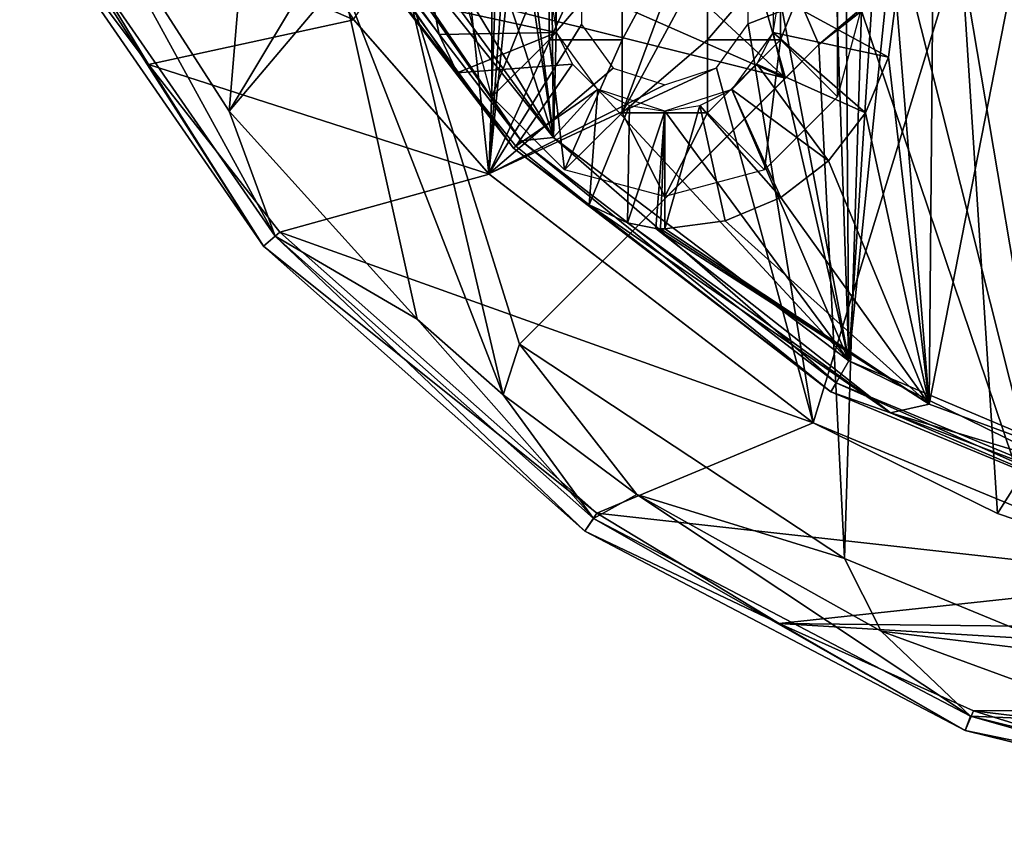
# Model space of a CAD drawing. Header units: millimetres. Extents: x -25 to 25, y -24.8 to 24.8.
# Tile 1 of 32: x -22.1 to -8.3, y -24.8 to -13.4. Entities that reach past the tile are written whole.
import ezdxf

# ---------------------------------------------------------------- set-up
doc = ezdxf.new("R2010")
doc.units = ezdxf.units.MM
doc.header["$LTSCALE"] = 41.718519
for name, color, linetype in [('1', 7, 'CONTINUOUS'), ('10', 7, 'CONTINUOUS'), ('11', 7, 'CONTINUOUS'), ('12', 7, 'CONTINUOUS'), ('2', 7, 'CONTINUOUS'), ('20', 7, 'CONTINUOUS'), ('21', 7, 'CONTINUOUS'), ('216', 7, 'CONTINUOUS'), ('219', 7, 'CONTINUOUS'), ('22', 7, 'CONTINUOUS'), ('229', 7, 'CONTINUOUS'), ('232', 7, 'CONTINUOUS'), ('233', 7, 'CONTINUOUS'), ('234', 7, 'CONTINUOUS'), ('235', 7, 'CONTINUOUS'), ('236', 7, 'CONTINUOUS'), ('244', 7, 'CONTINUOUS'), ('245', 7, 'CONTINUOUS'), ('292', 7, 'CONTINUOUS'), ('298', 7, 'CONTINUOUS'), ('299', 7, 'CONTINUOUS'), ('300', 7, 'CONTINUOUS'), ('301', 7, 'CONTINUOUS'), ('302', 7, 'CONTINUOUS'), ('303', 7, 'CONTINUOUS'), ('304', 7, 'CONTINUOUS'), ('305', 7, 'CONTINUOUS'), ('37', 7, 'CONTINUOUS'), ('4', 7, 'CONTINUOUS'), ('57', 7, 'CONTINUOUS'), ('59', 7, 'CONTINUOUS'), ('8', 7, 'CONTINUOUS'), ('9', 7, 'CONTINUOUS')]:
    doc.layers.add(name, color=color, linetype=linetype)

msp = doc.modelspace()

# ---------------------------------------------------------------- linework, layer by layer
at = {"layer": '1', "linetype": 'Continuous'}
for points in [[(-14.252, -12.705, 2.5), (-15.552, -15.561, 2.5), (-14.452, -4.709, 2.5), (-14.252, -12.705, 2.5)], [(-15.552, -15.561, 2.5), (-15.138, -9.751, 2.5), (-14.452, -4.709, 2.5), (-15.552, -15.561, 2.5)], [(-15.138, -9.751, 2.5), (-15.552, -15.561, 2.5), (-15.371, -10.624, 2.5), (-15.138, -9.751, 2.5)], [(-15.371, -10.624, 2.5), (-15.552, -15.561, 2.5), (-16.011, -11.265, 2.5), (-15.371, -10.624, 2.5)], [(-15.552, -15.561, 2.5), (-17.452, -13.395, 2.5), (-16.011, -11.265, 2.5), (-15.552, -15.561, 2.5)], [(-11.911, -13.458, 2.5), (-11.913, -12.699, 2.5), (-8.93, -12.3, 2.5), (-11.911, -13.458, 2.5)], [(-10.998, -19.054, 2.5), (-11.911, -13.458, 2.5), (-8.93, -12.3, 2.5), (-10.998, -19.054, 2.5)], [(-8.409, -20.329, 2.5), (-10.998, -19.054, 2.5), (-8.93, -12.3, 2.5), (-8.409, -20.329, 2.5)], [(-4.696, -14.456, 2.5), (-8.409, -20.329, 2.5), (-8.93, -12.3, 2.5), (-4.696, -14.456, 2.5)], [(-14.25, -13.464, 2.5), (-15.552, -15.561, 2.5), (-14.252, -12.705, 2.5), (-14.25, -13.464, 2.5)], [(-13.804, -14.076, 2.5), (-15.552, -15.561, 2.5), (-14.25, -13.464, 2.5), (-13.804, -14.076, 2.5)], [(-11.911, -13.458, 2.5), (-10.998, -19.054, 2.5), (-12.355, -14.073, 2.5), (-11.911, -13.458, 2.5)], [(-10.998, -19.054, 2.5), (-15.552, -15.561, 2.5), (-12.355, -14.073, 2.5), (-10.998, -19.054, 2.5)], [(-12.355, -14.073, 2.5), (-15.552, -15.561, 2.5), (-13.081, -14.311, 2.5), (-12.355, -14.073, 2.5)], [(-13.081, -14.311, 2.5), (-15.552, -15.561, 2.5), (-13.804, -14.076, 2.5), (-13.081, -14.311, 2.5)], [(-5.679, -21.254, 2.5), (-8.409, -20.329, 2.5), (-4.696, -14.456, 2.5), (-5.679, -21.254, 2.5)]]:
    msp.add_3dface(points, dxfattribs=at)
at = {"layer": '10', "linetype": 'Continuous'}
for points in [[(-21.873, -11.473), (-20.329, -14.029), (-22.136, -11.618, 0.3), (-21.873, -11.473)], [(-20.329, -14.029), (-18.713, -16.578, 0.3), (-22.136, -11.618, 0.3), (-20.329, -14.029)], [(-20.329, -14.029), (-18.487, -16.381), (-18.713, -16.578, 0.3), (-20.329, -14.029)], [(-18.487, -16.381), (-14.035, -20.325), (-18.713, -16.578, 0.3), (-18.487, -16.381)], [(-14.035, -20.325), (-14.202, -20.575, 0.3), (-18.713, -16.578, 0.3), (-14.035, -20.325)], [(-14.035, -20.325), (-11.475, -21.873), (-14.202, -20.575, 0.3), (-14.035, -20.325)], [(-11.475, -21.873), (-8.865, -23.375, 0.3), (-14.202, -20.575, 0.3), (-11.475, -21.873)], [(-11.475, -21.873), (-8.748, -23.099), (-8.865, -23.375, 0.3), (-11.475, -21.873)], [(-8.748, -23.099), (-5.895, -23.986), (-8.865, -23.375, 0.3), (-8.748, -23.099)], [(-5.895, -23.986), (-3.013, -24.818, 0.3), (-8.865, -23.375, 0.3), (-5.895, -23.986)]]:
    msp.add_3dface(points, dxfattribs=at)
at = {"layer": '11', "linetype": 'Continuous'}
for points in [[(-21.947, -11.518, 1.98), (-18.552, -16.436, 1.98), (-21.324, -11.368, 3.134), (-21.947, -11.518, 1.98)], [(-21.324, -11.368, 3.134), (-18.552, -16.436, 1.98), (-19.195, -14.68, 3.134), (-21.324, -11.368, 3.134)], [(-19.195, -14.68, 3.134), (-18.552, -16.436, 1.98), (-16.556, -17.603, 3.133), (-19.195, -14.68, 3.134)], [(-18.552, -16.436, 1.98), (-14.08, -20.398, 1.98), (-16.556, -17.603, 3.133), (-18.552, -16.436, 1.98)], [(-16.556, -17.603, 3.133), (-14.08, -20.398, 1.98), (-15.348, -18.665, 3.133), (-16.556, -17.603, 3.133)], [(-15.348, -18.665, 3.133), (-14.08, -20.398, 1.98), (-13.475, -20.06, 3.134), (-15.348, -18.665, 3.133)], [(-14.08, -20.398, 1.98), (-8.789, -23.175, 1.98), (-13.475, -20.06, 3.134), (-14.08, -20.398, 1.98)], [(-13.475, -20.06, 3.134), (-8.789, -23.175, 1.98), (-10.044, -21.979, 3.133), (-13.475, -20.06, 3.134)], [(-10.044, -21.979, 3.133), (-8.789, -23.175, 1.98), (-6.532, -23.266, 3.134), (-10.044, -21.979, 3.133)], [(-8.789, -23.175, 1.98), (-2.988, -24.605, 1.98), (-6.532, -23.266, 3.134), (-8.789, -23.175, 1.98)]]:
    msp.add_3dface(points, dxfattribs=at)
at = {"layer": '12', "linetype": 'Continuous'}
for points in [[(-12.664, -9.697, 10.504), (-14.289, -11.53, 8.864), (-11.389, -14.217, 8.972), (-12.664, -9.697, 10.504)], [(-12.664, -9.697, 10.504), (-11.389, -14.217, 8.972), (-10.919, -13.747, 9.449), (-12.664, -9.697, 10.504)], [(-6.168, -9.705, 12.752), (-12.664, -9.697, 10.504), (-10.919, -13.747, 9.449), (-6.168, -9.705, 12.752)], [(-10.315, -13.274, 9.957), (-6.168, -9.705, 12.752), (-10.919, -13.747, 9.449), (-10.315, -13.274, 9.957)], [(-21.324, -11.368, 3.134), (-19.195, -14.68, 3.134), (-18.979, -12.105, 5.098), (-21.324, -11.368, 3.134)], [(-14.289, -11.53, 8.864), (-15.322, -12.484, 7.742), (-11.389, -14.217, 8.972), (-14.289, -11.53, 8.864)], [(-18.979, -12.105, 5.098), (-19.195, -14.68, 3.134), (-18.005, -12.695, 5.61), (-18.979, -12.105, 5.098)], [(-15.322, -12.484, 7.742), (-16.702, -12.895, 6.538), (-11.389, -14.217, 8.972), (-15.322, -12.484, 7.742)], [(-19.195, -14.68, 3.134), (-17.619, -12.814, 5.862), (-18.005, -12.695, 5.61), (-19.195, -14.68, 3.134)], [(-19.195, -14.68, 3.134), (-16.556, -17.603, 3.133), (-17.619, -12.814, 5.862), (-19.195, -14.68, 3.134)], [(-16.556, -17.603, 3.133), (-15.348, -18.665, 3.133), (-17.619, -12.814, 5.862), (-16.556, -17.603, 3.133)], [(-17.619, -12.814, 5.862), (-15.348, -18.665, 3.133), (-16.702, -12.895, 6.538), (-17.619, -12.814, 5.862)], [(-11.389, -14.217, 8.972), (-16.702, -12.895, 6.538), (-15.121, -17.95, 4), (-11.389, -14.217, 8.972)], [(-16.702, -12.895, 6.538), (-15.348, -18.665, 3.133), (-15.121, -17.95, 4), (-16.702, -12.895, 6.538)], [(-13.148, -15.976, 6.922), (-11.389, -14.217, 8.972), (-15.121, -17.95, 4), (-13.148, -15.976, 6.922)], [(-15.348, -18.665, 3.133), (-13.475, -20.06, 3.134), (-15.121, -17.95, 4), (-15.348, -18.665, 3.133)], [(-15.121, -17.95, 4), (-13.475, -20.06, 3.134), (-10.559, -20.961, 4), (-15.121, -17.95, 4)], [(-13.475, -20.06, 3.134), (-10.044, -21.979, 3.133), (-10.559, -20.961, 4), (-13.475, -20.06, 3.134)], [(-10.044, -21.979, 3.133), (-7.264, -22.318, 4), (-10.559, -20.961, 4), (-10.044, -21.979, 3.133)], [(-10.044, -21.979, 3.133), (-6.532, -23.266, 3.134), (-7.264, -22.318, 4), (-10.044, -21.979, 3.133)]]:
    msp.add_3dface(points, dxfattribs=at)
at = {"layer": '2', "linetype": 'Continuous'}
for points in [[(-19.049, -11.005), (-17.452, -13.395, 2.5), (-17.447, -13.401), (-19.049, -11.005)], [(-17.452, -13.395, 2.5), (-15.552, -15.561, 2.5), (-17.447, -13.401), (-17.452, -13.395, 2.5)], [(-17.447, -13.401), (-15.552, -15.561, 2.5), (-15.547, -15.566), (-17.447, -13.401)], [(-15.552, -15.561, 2.5), (-10.998, -19.054, 2.5), (-15.547, -15.566), (-15.552, -15.561, 2.5)], [(-15.547, -15.566), (-10.998, -19.054, 2.5), (-10.998, -19.054), (-15.547, -15.566)], [(-10.998, -19.054), (-8.409, -20.329, 2.5), (-5.696, -21.25), (-10.998, -19.054)], [(-10.998, -19.054, 2.5), (-8.409, -20.329, 2.5), (-10.998, -19.054), (-10.998, -19.054, 2.5)], [(-8.409, -20.329, 2.5), (-5.679, -21.254, 2.5), (-5.696, -21.25), (-8.409, -20.329, 2.5)]]:
    msp.add_3dface(points, dxfattribs=at)
at = {"layer": '20', "linetype": 'Continuous'}
for points in [[(-9.622, -12.959, 4), (-7.264, -22.318, 4), (-8.871, -12.817, 4), (-9.622, -12.959, 4)], [(-7.264, -22.318, 4), (-8.108, -12.857, 4), (-8.871, -12.817, 4), (-7.264, -22.318, 4)], [(-10.318, -13.275, 4), (-7.264, -22.318, 4), (-9.622, -12.959, 4), (-10.318, -13.275, 4)], [(-10.919, -13.747, 4), (-10.559, -20.961, 4), (-10.318, -13.275, 4), (-10.919, -13.747, 4)], [(-10.559, -20.961, 4), (-7.264, -22.318, 4), (-10.318, -13.275, 4), (-10.559, -20.961, 4)], [(-15.121, -17.95, 4), (-10.559, -20.961, 4), (-10.919, -13.747, 4), (-15.121, -17.95, 4)]]:
    msp.add_3dface(points, dxfattribs=at)
at = {"layer": '21', "linetype": 'Continuous'}
msp.add_3dface([(-8.817, -12.135, 3.8), (-8.108, -12.857, 4), (-4.635, -14.266, 3.8), (-8.817, -12.135, 3.8)], dxfattribs=at)
at = {"layer": '216', "linetype": 'Continuous'}
for points in [[(-9.37, -18.794), (-9.832, -13.084), (-9.238, -3.829), (-9.37, -18.794)], [(-7.071, -7.071), (-9.37, -18.794), (-9.238, -3.829), (-7.071, -7.071)], [(-5.094, -20.373), (-9.37, -18.794), (-7.071, -7.071), (-5.094, -20.373)], [(-9.943, -13.924), (-9.832, -13.084), (-9.37, -18.794), (-9.943, -13.924)], [(-10.266, -14.705), (-9.943, -13.924), (-9.37, -18.794), (-10.266, -14.705)], [(-10.783, -15.379), (-10.266, -14.705), (-9.37, -18.794), (-10.783, -15.379)], [(-11.451, -15.893), (-10.783, -15.379), (-9.37, -18.794), (-11.451, -15.893)], [(-12.236, -16.22), (-11.451, -15.893), (-9.37, -18.794), (-12.236, -16.22)], [(-13.081, -16.331), (-12.236, -16.22), (-9.37, -18.794), (-13.081, -16.331)], [(-13.205, -16.329), (-13.143, -16.331), (-9.37, -18.794), (-13.205, -16.329)], [(-13.143, -16.331), (-13.081, -16.331), (-9.37, -18.794), (-13.143, -16.331)]]:
    msp.add_3dface(points, dxfattribs=at)
at = {"layer": '219', "linetype": 'Continuous'}
for points in [[(-10.5, -18.186, 2.3), (-10.753, 18.038, 2.3), (-11.559, 13.573, 2.3), (-10.5, -18.186, 2.3)], [(-10.753, 18.038, 2.3), (-10.5, -18.186, 2.3), (-8.851, 7.368, 2.3), (-10.753, 18.038, 2.3)], [(-15.365, -9.258, 2.3), (-14.642, -15.053, 2.3), (-14.952, 14.746, 2.3), (-15.365, -9.258, 2.3)], [(-14.604, 12.59, 2.3), (-14.952, 14.746, 2.3), (-14.604, -13.573, 2.3), (-14.604, 12.59, 2.3)], [(-14.952, 14.746, 2.3), (-14.642, -15.053, 2.3), (-14.604, -13.573, 2.3), (-14.952, 14.746, 2.3)], [(-10.5, -18.186, 2.3), (-11.559, 13.573, 2.3), (-11.559, -12.59, 2.3), (-10.5, -18.186, 2.3)], [(-14.603, -12.585, 2.3), (-14.604, 12.59, 2.3), (-14.604, -13.573, 2.3), (-14.603, -12.585, 2.3)], [(-8.851, 7.368, 2.3), (-10.5, -18.186, 2.3), (-8.67, -0.377, 2.3), (-8.851, 7.368, 2.3)], [(-10.5, -18.186, 2.3), (-5.715, -20.207, 2.3), (-8.67, -0.377, 2.3), (-10.5, -18.186, 2.3)], [(-8.67, -0.377, 2.3), (-5.715, -20.207, 2.3), (-8.227, -0.992, 2.3), (-8.67, -0.377, 2.3)], [(-15.366, -10.246, 2.3), (-14.642, -15.053, 2.3), (-15.365, -9.258, 2.3), (-15.366, -10.246, 2.3)], [(-15.947, -11.044, 2.3), (-14.642, -15.053, 2.3), (-15.366, -10.246, 2.3), (-15.947, -11.044, 2.3)], [(-17.891, -10.996, 2.3), (-14.642, -15.053, 2.3), (-17.419, -11.259, 2.3), (-17.891, -10.996, 2.3)], [(-16.887, -11.35, 2.3), (-14.642, -15.053, 2.3), (-15.947, -11.044, 2.3), (-16.887, -11.35, 2.3)], [(-17.419, -11.259, 2.3), (-14.642, -15.053, 2.3), (-16.887, -11.35, 2.3), (-17.419, -11.259, 2.3)], [(-11.56, -13.578, 2.3), (-10.5, -18.186, 2.3), (-11.559, -12.59, 2.3), (-11.56, -13.578, 2.3)], [(-14.604, -13.573, 2.3), (-14.642, -15.053, 2.3), (-14.027, -14.373, 2.3), (-14.604, -13.573, 2.3)], [(-12.141, -14.376, 2.3), (-10.5, -18.186, 2.3), (-11.56, -13.578, 2.3), (-12.141, -14.376, 2.3)], [(-14.642, -15.053, 2.3), (-10.5, -18.186, 2.3), (-14.027, -14.373, 2.3), (-14.642, -15.053, 2.3)], [(-10.5, -18.186, 2.3), (-13.081, -14.681, 2.3), (-14.027, -14.373, 2.3), (-10.5, -18.186, 2.3)], [(-13.081, -14.681, 2.3), (-10.5, -18.186, 2.3), (-12.141, -14.376, 2.3), (-13.081, -14.681, 2.3)]]:
    msp.add_3dface(points, dxfattribs=at)
at = {"layer": '22', "linetype": 'Continuous'}
for points in [[(-10.315, -13.274, 9.957), (-10.919, -13.747, 9.449), (-10.318, -13.275, 4), (-10.315, -13.274, 9.957)], [(-10.919, -13.747, 9.449), (-10.919, -13.747, 4), (-10.318, -13.275, 4), (-10.919, -13.747, 9.449)]]:
    msp.add_3dface(points, dxfattribs=at)
at = {"layer": '229', "linetype": 'Continuous'}
for points in [[(-18.493, -10.677, 2.154), (-15.099, -15.099, 2.154), (-18.273, -10.55, 2.29), (-18.493, -10.677, 2.154)], [(-15.099, -15.099, 2.154), (-17.891, -10.996, 2.3), (-18.273, -10.55, 2.29), (-15.099, -15.099, 2.154)], [(-14.642, -15.053, 2.3), (-17.891, -10.996, 2.3), (-15.099, -15.099, 2.154), (-14.642, -15.053, 2.3)], [(-10.677, -18.493, 2.154), (-14.642, -15.053, 2.3), (-15.099, -15.099, 2.154), (-10.677, -18.493, 2.154)], [(-10.5, -18.186, 2.3), (-14.642, -15.053, 2.3), (-10.677, -18.493, 2.154), (-10.5, -18.186, 2.3)], [(-5.527, -20.626, 2.154), (-10.5, -18.186, 2.3), (-10.677, -18.493, 2.154), (-5.527, -20.626, 2.154)], [(-5.715, -20.207, 2.3), (-10.5, -18.186, 2.3), (-5.527, -20.626, 2.154), (-5.715, -20.207, 2.3)]]:
    msp.add_3dface(points, dxfattribs=at)
at = {"layer": '232', "linetype": 'Continuous'}
for points in [[(-16.25, -13.605, 0.039), (-15.997, -14.144, 0.146), (-18.914, -9.911, 0.146), (-16.25, -13.605, 0.039)], [(-16.329, -13.205), (-16.25, -13.605, 0.039), (-18.914, -9.911, 0.146), (-16.329, -13.205)]]:
    msp.add_3dface(points, dxfattribs=at)
at = {"layer": '233', "linetype": 'Continuous'}
for points in [[(-14.144, -15.997, 0.146), (-13.605, -16.25, 0.039), (-9.911, -18.914, 0.146), (-14.144, -15.997, 0.146)], [(-13.605, -16.25, 0.039), (-13.205, -16.329), (-9.911, -18.914, 0.146), (-13.605, -16.25, 0.039)], [(-13.205, -16.329), (-9.37, -18.794), (-9.911, -18.914, 0.146), (-13.205, -16.329)], [(-9.37, -18.794), (-5.094, -20.373), (-9.911, -18.914, 0.146), (-9.37, -18.794)], [(-9.911, -18.914, 0.146), (-5.094, -20.373), (-5.103, -20.735, 0.146), (-9.911, -18.914, 0.146)]]:
    msp.add_3dface(points, dxfattribs=at)
at = {"layer": '234', "linetype": 'Continuous'}
for points in [[(-18.914, -9.911, 0.146), (-15.997, -14.144, 0.146), (-18.62, -10.75, 0.5), (-18.914, -9.911, 0.146)], [(-18.62, -10.75, 0.5), (-15.997, -14.144, 0.146), (-15.203, -15.203, 0.5), (-18.62, -10.75, 0.5)], [(-15.997, -14.144, 0.146), (-15.17, -15.173, 0.294), (-15.203, -15.203, 0.5), (-15.997, -14.144, 0.146)], [(-15.17, -15.173, 0.294), (-14.144, -15.997, 0.146), (-15.203, -15.203, 0.5), (-15.17, -15.173, 0.294)], [(-15.203, -15.203, 0.5), (-14.144, -15.997, 0.146), (-10.75, -18.62, 0.5), (-15.203, -15.203, 0.5)], [(-14.144, -15.997, 0.146), (-9.911, -18.914, 0.146), (-10.75, -18.62, 0.5), (-14.144, -15.997, 0.146)], [(-10.75, -18.62, 0.5), (-9.911, -18.914, 0.146), (-5.565, -20.767, 0.5), (-10.75, -18.62, 0.5)], [(-9.911, -18.914, 0.146), (-5.103, -20.735, 0.146), (-5.565, -20.767, 0.5), (-9.911, -18.914, 0.146)]]:
    msp.add_3dface(points, dxfattribs=at)
at = {"layer": '235', "linetype": 'Continuous'}
for points in [[(-18.62, -10.75, 1.8), (-15.203, -15.203, 0.5), (-15.203, -15.203, 1.8), (-18.62, -10.75, 1.8)], [(-18.62, -10.75, 0.5), (-15.203, -15.203, 0.5), (-18.62, -10.75, 1.8), (-18.62, -10.75, 0.5)], [(-15.203, -15.203, 0.5), (-10.75, -18.62, 0.5), (-15.203, -15.203, 1.8), (-15.203, -15.203, 0.5)], [(-15.203, -15.203, 1.8), (-10.75, -18.62, 0.5), (-10.75, -18.62, 1.8), (-15.203, -15.203, 1.8)], [(-10.75, -18.62, 0.5), (-5.565, -20.767, 0.5), (-10.75, -18.62, 1.8), (-10.75, -18.62, 0.5)], [(-10.75, -18.62, 1.8), (-5.565, -20.767, 0.5), (-5.565, -20.767, 1.8), (-10.75, -18.62, 1.8)]]:
    msp.add_3dface(points, dxfattribs=at)
at = {"layer": '236', "linetype": 'Continuous'}
for points in [[(-18.493, -10.677, 2.154), (-18.62, -10.75, 1.8), (-15.203, -15.203, 1.8), (-18.493, -10.677, 2.154)], [(-15.099, -15.099, 2.154), (-18.493, -10.677, 2.154), (-15.203, -15.203, 1.8), (-15.099, -15.099, 2.154)], [(-15.099, -15.099, 2.154), (-15.203, -15.203, 1.8), (-10.75, -18.62, 1.8), (-15.099, -15.099, 2.154)], [(-10.677, -18.493, 2.154), (-15.099, -15.099, 2.154), (-10.75, -18.62, 1.8), (-10.677, -18.493, 2.154)], [(-10.677, -18.493, 2.154), (-10.75, -18.62, 1.8), (-5.565, -20.767, 1.8), (-10.677, -18.493, 2.154)], [(-5.527, -20.626, 2.154), (-10.677, -18.493, 2.154), (-5.565, -20.767, 1.8), (-5.527, -20.626, 2.154)]]:
    msp.add_3dface(points, dxfattribs=at)
at = {"layer": '244', "linetype": 'Continuous'}
for points in [[(-14.603, -13.576, 1.65), (-16.329, -13.205), (-14.681, -13.081, 1.65), (-14.603, -13.576, 1.65)], [(-16.329, -13.205), (-14.603, -13.576, 1.65), (-16.25, -13.605, 0.039), (-16.329, -13.205)], [(-14.603, -13.576, 1.65), (-15.997, -14.144, 0.146), (-16.25, -13.605, 0.039), (-14.603, -13.576, 1.65)], [(-14.376, -14.022, 1.65), (-15.997, -14.144, 0.146), (-14.603, -13.576, 1.65), (-14.376, -14.022, 1.65)], [(-15.17, -15.173, 0.294), (-15.997, -14.144, 0.146), (-14.376, -14.022, 1.65), (-15.17, -15.173, 0.294)], [(-14.022, -14.376, 1.65), (-15.17, -15.173, 0.294), (-14.376, -14.022, 1.65), (-14.022, -14.376, 1.65)], [(-14.144, -15.997, 0.146), (-15.17, -15.173, 0.294), (-14.022, -14.376, 1.65), (-14.144, -15.997, 0.146)], [(-13.576, -14.603, 1.65), (-14.144, -15.997, 0.146), (-14.022, -14.376, 1.65), (-13.576, -14.603, 1.65)], [(-13.605, -16.25, 0.039), (-14.144, -15.997, 0.146), (-13.576, -14.603, 1.65), (-13.605, -16.25, 0.039)], [(-13.081, -14.681, 1.65), (-13.605, -16.25, 0.039), (-13.576, -14.603, 1.65), (-13.081, -14.681, 1.65)], [(-13.205, -16.329), (-13.605, -16.25, 0.039), (-13.081, -14.681, 1.65), (-13.205, -16.329)], [(-13.143, -16.331), (-13.205, -16.329), (-13.081, -14.681, 1.65), (-13.143, -16.331)], [(-13.081, -16.331), (-13.143, -16.331), (-13.081, -14.681, 1.65), (-13.081, -16.331)]]:
    msp.add_3dface(points, dxfattribs=at)
at = {"layer": '245', "linetype": 'Continuous'}
for points in [[(-11.481, -13.081, 1.65), (-9.943, -13.924), (-11.56, -13.576, 1.65), (-11.481, -13.081, 1.65)], [(-9.832, -13.084), (-9.943, -13.924), (-11.481, -13.081, 1.65), (-9.832, -13.084)], [(-11.56, -13.576, 1.65), (-10.266, -14.705), (-11.787, -14.022, 1.65), (-11.56, -13.576, 1.65)], [(-9.943, -13.924), (-10.266, -14.705), (-11.56, -13.576, 1.65), (-9.943, -13.924)], [(-11.787, -14.022, 1.65), (-10.783, -15.379), (-12.141, -14.376, 1.65), (-11.787, -14.022, 1.65)], [(-10.266, -14.705), (-10.783, -15.379), (-11.787, -14.022, 1.65), (-10.266, -14.705)], [(-12.141, -14.376, 1.65), (-11.451, -15.893), (-12.587, -14.603, 1.65), (-12.141, -14.376, 1.65)], [(-10.783, -15.379), (-11.451, -15.893), (-12.141, -14.376, 1.65), (-10.783, -15.379)], [(-12.236, -16.22), (-13.081, -16.331), (-12.587, -14.603, 1.65), (-12.236, -16.22)], [(-13.081, -16.331), (-13.081, -14.681, 1.65), (-12.587, -14.603, 1.65), (-13.081, -16.331)], [(-11.451, -15.893), (-12.236, -16.22), (-12.587, -14.603, 1.65), (-11.451, -15.893)]]:
    msp.add_3dface(points, dxfattribs=at)
at = {"layer": '292', "linetype": 'Continuous'}
for points in [[(-15.881, -13.083), (-15.506, -11.681), (-15.507, -14.48), (-15.881, -13.083)], [(-15.507, -14.48), (-15.506, -11.681), (-14.706, -12.481), (-15.507, -14.48)], [(-11.456, -12.481), (-10.656, -11.683), (-11.456, -13.681), (-11.456, -12.481)], [(-10.656, -11.683), (-10.657, -14.482), (-11.456, -13.681), (-10.656, -11.683)], [(-10.282, -13.08), (-10.657, -14.482), (-10.656, -11.683), (-10.282, -13.08)], [(-14.706, -13.681), (-15.507, -14.48), (-14.706, -12.481), (-14.706, -13.681)], [(-14.487, -15.503), (-15.507, -14.48), (-14.706, -13.681), (-14.487, -15.503)], [(-13.681, -13.681), (-14.487, -15.503), (-14.706, -13.681), (-13.681, -13.681)], [(-13.681, -14.706), (-14.487, -15.503), (-13.681, -13.681), (-13.681, -14.706)], [(-12.481, -13.681), (-11.456, -13.681), (-12.481, -14.706), (-12.481, -13.681)], [(-11.456, -13.681), (-11.682, -15.506), (-12.481, -14.706), (-11.456, -13.681)], [(-10.657, -14.482), (-11.682, -15.506), (-11.456, -13.681), (-10.657, -14.482)], [(-13.081, -15.881), (-14.487, -15.503), (-13.681, -14.706), (-13.081, -15.881)], [(-12.481, -14.706), (-13.081, -15.881), (-13.681, -14.706), (-12.481, -14.706)], [(-11.682, -15.506), (-13.081, -15.881), (-12.481, -14.706), (-11.682, -15.506)]]:
    msp.add_3dface(points, dxfattribs=at)
at = {"layer": '298', "linetype": 'Continuous'}
for points in [[(-14.706, -12.481), (-14.706, -12.481, 1), (-14.706, -13.681, 1), (-14.706, -12.481)], [(-14.706, -13.681), (-14.706, -12.481), (-14.706, -13.681, 1), (-14.706, -13.681)]]:
    msp.add_3dface(points, dxfattribs=at)
at = {"layer": '299', "linetype": 'Continuous'}
for points in [[(-14.706, -13.681), (-14.706, -13.681, 1), (-13.681, -13.681, 1), (-14.706, -13.681)], [(-13.681, -13.681), (-14.706, -13.681), (-13.681, -13.681, 1), (-13.681, -13.681)]]:
    msp.add_3dface(points, dxfattribs=at)
at = {"layer": '300', "linetype": 'Continuous'}
for points in [[(-13.681, -13.681), (-13.681, -13.681, 1), (-13.681, -14.706, 1), (-13.681, -13.681)], [(-13.681, -14.706), (-13.681, -13.681), (-13.681, -14.706, 1), (-13.681, -14.706)]]:
    msp.add_3dface(points, dxfattribs=at)
at = {"layer": '301', "linetype": 'Continuous'}
for points in [[(-13.681, -14.706), (-13.681, -14.706, 1), (-12.481, -14.706, 1), (-13.681, -14.706)], [(-12.481, -14.706), (-13.681, -14.706), (-12.481, -14.706, 1), (-12.481, -14.706)]]:
    msp.add_3dface(points, dxfattribs=at)
at = {"layer": '302', "linetype": 'Continuous'}
for points in [[(-12.481, -14.706), (-12.481, -14.706, 1), (-12.481, -13.681, 1), (-12.481, -14.706)], [(-12.481, -13.681), (-12.481, -14.706), (-12.481, -13.681, 1), (-12.481, -13.681)]]:
    msp.add_3dface(points, dxfattribs=at)
at = {"layer": '303', "linetype": 'Continuous'}
for points in [[(-12.481, -13.681), (-12.481, -13.681, 1), (-11.456, -13.681, 1), (-12.481, -13.681)], [(-11.456, -13.681), (-12.481, -13.681), (-11.456, -13.681, 1), (-11.456, -13.681)]]:
    msp.add_3dface(points, dxfattribs=at)
at = {"layer": '304', "linetype": 'Continuous'}
for points in [[(-11.456, -12.481, 1), (-11.456, -13.681), (-11.456, -13.681, 1), (-11.456, -12.481, 1)], [(-11.456, -12.481), (-11.456, -13.681), (-11.456, -12.481, 1), (-11.456, -12.481)]]:
    msp.add_3dface(points, dxfattribs=at)
at = {"layer": '305', "linetype": 'Continuous'}
for points in [[(-13.681, -13.681, 1), (-12.481, -11.456, 1), (-13.681, -14.706, 1), (-13.681, -13.681, 1)], [(-13.681, -12.481, 1), (-12.481, -11.456, 1), (-13.681, -13.681, 1), (-13.681, -12.481, 1)], [(-12.481, -11.456, 1), (-12.481, -12.481, 1), (-13.681, -14.706, 1), (-12.481, -11.456, 1)], [(-14.706, -13.681, 1), (-13.681, -12.481, 1), (-13.681, -13.681, 1), (-14.706, -13.681, 1)], [(-14.706, -12.481, 1), (-13.681, -12.481, 1), (-14.706, -13.681, 1), (-14.706, -12.481, 1)], [(-13.681, -14.706, 1), (-12.481, -12.481, 1), (-12.481, -13.681, 1), (-13.681, -14.706, 1)], [(-12.481, -13.681, 1), (-11.456, -12.481, 1), (-11.456, -13.681, 1), (-12.481, -13.681, 1)], [(-12.481, -12.481, 1), (-11.456, -12.481, 1), (-12.481, -13.681, 1), (-12.481, -12.481, 1)], [(-12.481, -14.706, 1), (-13.681, -14.706, 1), (-12.481, -13.681, 1), (-12.481, -14.706, 1)]]:
    msp.add_3dface(points, dxfattribs=at)
at = {"layer": '37', "linetype": 'Continuous'}
for points in [[(-13.148, -15.976, 6.922), (-15.121, -17.95, 4), (-10.919, -13.747, 4), (-13.148, -15.976, 6.922)], [(-11.389, -14.217, 8.972), (-13.148, -15.976, 6.922), (-10.919, -13.747, 4), (-11.389, -14.217, 8.972)], [(-10.919, -13.747, 9.449), (-11.389, -14.217, 8.972), (-10.919, -13.747, 4), (-10.919, -13.747, 9.449)]]:
    msp.add_3dface(points, dxfattribs=at)
at = {"layer": '4', "linetype": 'Continuous'}
for points in [[(-19.049, -11.005), (-17.447, -13.401), (-21.873, -11.473), (-19.049, -11.005)], [(-21.873, -11.473), (-17.447, -13.401), (-20.329, -14.029), (-21.873, -11.473)], [(-17.447, -13.401), (-15.547, -15.566), (-20.329, -14.029), (-17.447, -13.401)], [(-20.329, -14.029), (-15.547, -15.566), (-18.487, -16.381), (-20.329, -14.029)], [(-15.547, -15.566), (-10.998, -19.054), (-18.487, -16.381), (-15.547, -15.566)], [(-18.487, -16.381), (-10.998, -19.054), (-14.035, -20.325), (-18.487, -16.381)], [(-10.998, -19.054), (-5.696, -21.25), (-14.035, -20.325), (-10.998, -19.054)], [(-14.035, -20.325), (-5.696, -21.25), (-11.475, -21.873), (-14.035, -20.325)], [(-5.696, -21.25), (-0.013, -22), (-11.475, -21.873), (-5.696, -21.25)], [(-8.748, -23.099), (-11.475, -21.873), (8.765, -23.092), (-8.748, -23.099)], [(-11.475, -21.873), (-0.013, -22), (8.765, -23.092), (-11.475, -21.873)], [(2.993, -24.518), (-8.748, -23.099), (8.765, -23.092), (2.993, -24.518)], [(-5.895, -23.986), (-8.748, -23.099), (2.993, -24.518), (-5.895, -23.986)]]:
    msp.add_3dface(points, dxfattribs=at)
at = {"layer": '57', "linetype": 'Continuous'}
for points in [[(-8.687, -11.957, 9.205), (-4.567, -14.056, 9.205), (-8.634, -11.884, 9.414), (-8.687, -11.957, 9.205)], [(-8.634, -11.884, 9.414), (-4.567, -14.056, 9.205), (-4.539, -13.971, 9.414), (-8.634, -11.884, 9.414)]]:
    msp.add_3dface(points, dxfattribs=at)
at = {"layer": '59', "linetype": 'Continuous'}
for points in [[(-8.756, -12.051, 2.503), (-4.603, -14.167, 2.503), (-8.687, -11.957, 9.205), (-8.756, -12.051, 2.503)], [(-8.687, -11.957, 9.205), (-4.603, -14.167, 2.503), (-4.567, -14.056, 9.205), (-8.687, -11.957, 9.205)]]:
    msp.add_3dface(points, dxfattribs=at)
at = {"layer": '8', "linetype": 'Continuous'}
for points in [[(-22.136, -11.618, 0.688), (-18.713, -16.578, 0.688), (-21.947, -11.518, 1.98), (-22.136, -11.618, 0.688)], [(-21.947, -11.518, 1.98), (-18.713, -16.578, 0.688), (-18.552, -16.436, 1.98), (-21.947, -11.518, 1.98)], [(-18.713, -16.578, 0.688), (-14.202, -20.575, 0.688), (-18.552, -16.436, 1.98), (-18.713, -16.578, 0.688)], [(-18.552, -16.436, 1.98), (-14.202, -20.575, 0.688), (-14.08, -20.398, 1.98), (-18.552, -16.436, 1.98)], [(-14.202, -20.575, 0.688), (-8.865, -23.375, 0.688), (-14.08, -20.398, 1.98), (-14.202, -20.575, 0.688)], [(-14.08, -20.398, 1.98), (-8.865, -23.375, 0.688), (-8.789, -23.175, 1.98), (-14.08, -20.398, 1.98)], [(-8.865, -23.375, 0.688), (-3.013, -24.818, 0.688), (-8.789, -23.175, 1.98), (-8.865, -23.375, 0.688)], [(-8.789, -23.175, 1.98), (-3.013, -24.818, 0.688), (-2.988, -24.605, 1.98), (-8.789, -23.175, 1.98)]]:
    msp.add_3dface(points, dxfattribs=at)
at = {"layer": '9', "linetype": 'Continuous'}
for points in [[(-18.713, -16.578, 0.688), (-22.136, -11.618, 0.688), (-18.713, -16.578, 0.3), (-18.713, -16.578, 0.688)], [(-18.713, -16.578, 0.3), (-22.136, -11.618, 0.688), (-22.136, -11.618, 0.3), (-18.713, -16.578, 0.3)], [(-14.202, -20.575, 0.688), (-18.713, -16.578, 0.688), (-14.202, -20.575, 0.3), (-14.202, -20.575, 0.688)], [(-14.202, -20.575, 0.3), (-18.713, -16.578, 0.688), (-18.713, -16.578, 0.3), (-14.202, -20.575, 0.3)], [(-8.865, -23.375, 0.688), (-14.202, -20.575, 0.688), (-8.865, -23.375, 0.3), (-8.865, -23.375, 0.688)], [(-8.865, -23.375, 0.3), (-14.202, -20.575, 0.688), (-14.202, -20.575, 0.3), (-8.865, -23.375, 0.3)], [(-3.013, -24.818, 0.3), (-8.865, -23.375, 0.688), (-8.865, -23.375, 0.3), (-3.013, -24.818, 0.3)], [(-3.013, -24.818, 0.688), (-8.865, -23.375, 0.688), (-3.013, -24.818, 0.3), (-3.013, -24.818, 0.688)]]:
    msp.add_3dface(points, dxfattribs=at)

doc.saveas('drawing.dxf')
